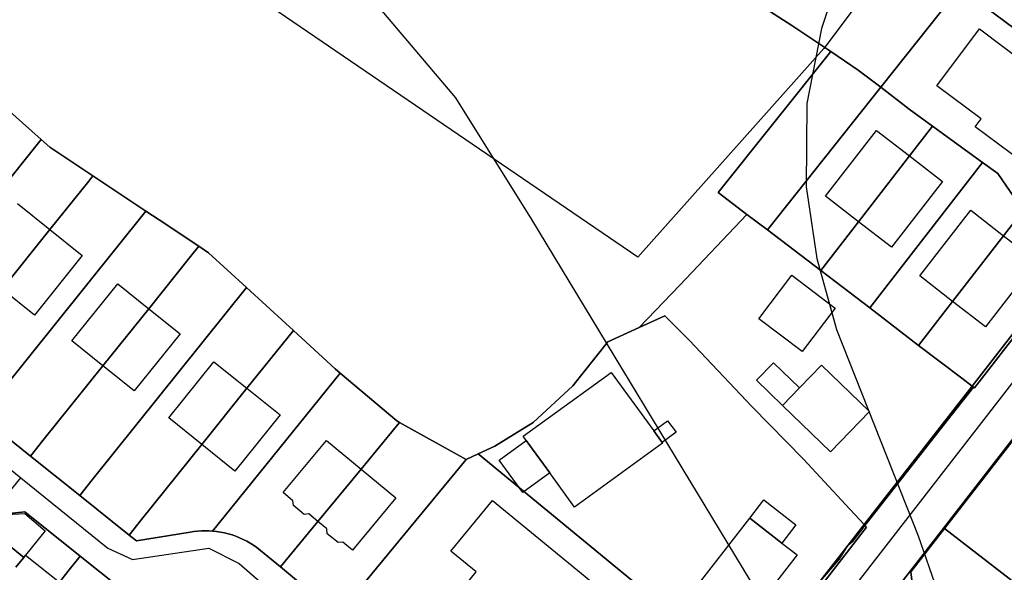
# Model space of a CAD drawing. Extents: x 577960 to 582939, y 6017202 to 6023066.
# Tile 58 of 217: x 578587 to 578735, y 6020836 to 6020920. Entities that reach past the tile are written whole.
import ezdxf

# ---------------------------------------------------------------- set-up
doc = ezdxf.new("R2010")
doc.units = 0
doc.header["$MEASUREMENT"] = 0
doc.linetypes.add('D', pattern=[0])
for name, color, linetype in [('LI__BAHNTR', 7, 'D'), ('LI__FLUR', 7, 'D'), ('LI__GEB', 7, 'Continuous'), ('LI__STRASSE', 7, 'Continuous')]:
    doc.layers.add(name, color=color, linetype=linetype)

msp = doc.modelspace()

# ---------------------------------------------------------------- linework, layer by layer
at = {"layer": 'LI__BAHNTR', "color": 250, "linetype": 'D', "true_color": 0x303030}
for p, q in [((578652.864, 6020907.792), (578634.372, 6020929.584)), ((578664.259, 6020889.5), (578652.864, 6020907.792)), ((578697.045, 6020835.321), (578664.259, 6020889.5))]:
    msp.add_line(p, q, dxfattribs=at)
at = {"layer": 'LI__FLUR', "color": 8, "linetype": 'D', "true_color": 0x808080}
for p, q in [((578703.29, 6020918.675), (578690.382, 6020926.978)), ((578690.382, 6020926.978), (578703.29, 6020918.675)), ((578716.632, 6020909.395), (578728.509, 6020924.306)), ((578728.509, 6020924.306), (578716.632, 6020909.395)), ((578759.038, 6020901.465), (578728.509, 6020924.306)), ((578728.509, 6020924.306), (578759.038, 6020901.465)), ((578709.123, 6020914.736), (578703.29, 6020918.675)), ((578703.29, 6020918.675), (578709.123, 6020914.736)), ((578692.233, 6020893.544), (578709.123, 6020914.736)), ((578709.123, 6020914.736), (578692.233, 6020893.544)), ((578709.123, 6020914.736), (578713.258, 6020911.944)), ((578713.258, 6020911.944), (578709.123, 6020914.736)), ((578713.258, 6020911.944), (578716.632, 6020909.395)), ((578716.632, 6020909.395), (578713.258, 6020911.944)), ((578699.639, 6020887.943), (578716.632, 6020909.395)), ((578716.632, 6020909.395), (578699.639, 6020887.943)), ((578716.632, 6020909.395), (578720.881, 6020906.056)), ((578720.881, 6020906.056), (578716.632, 6020909.395)), ((578590.579, 6020901.511), (578583.482, 6020907.858)), ((578583.482, 6020907.858), (578590.579, 6020901.511)), ((578720.881, 6020906.056), (578724.409, 6020903.507)), ((578724.409, 6020903.507), (578720.881, 6020906.056)), ((578720.961, 6020899.058), (578724.409, 6020903.507)), ((578724.409, 6020903.507), (578720.961, 6020899.058)), ((578724.409, 6020903.507), (578731.897, 6020898.089)), ((578731.897, 6020898.089), (578724.409, 6020903.507)), ((578568.628, 6020874.121), (578590.579, 6020901.511)), ((578590.579, 6020901.511), (578568.628, 6020874.121)), ((578590.579, 6020901.511), (578591.869, 6020900.361)), ((578591.869, 6020900.361), (578590.579, 6020901.511)), ((578591.869, 6020900.361), (578598.357, 6020896.052)), ((578598.357, 6020896.052), (578591.869, 6020900.361)), ((578713.314, 6020889.162), (578720.961, 6020899.058)), ((578720.961, 6020899.058), (578713.314, 6020889.162)), ((578731.897, 6020898.089), (578714.983, 6020876.207)), ((578714.983, 6020876.207), (578731.897, 6020898.089)), ((578734.226, 6020896.409), (578731.897, 6020898.089)), ((578731.897, 6020898.089), (578734.226, 6020896.409)), ((578598.357, 6020896.052), (578597.727, 6020895.273)), ((578597.727, 6020895.273), (578598.357, 6020896.052)), ((578598.357, 6020896.052), (578606.314, 6020890.774)), ((578606.314, 6020890.774), (578598.357, 6020896.052)), ((578736.695, 6020892.781), (578734.226, 6020896.409)), ((578734.226, 6020896.409), (578736.695, 6020892.781)), ((578597.727, 6020895.273), (578591.889, 6020887.986)), ((578591.889, 6020887.986), (578597.727, 6020895.273)), ((578696.554, 6020890.242), (578692.233, 6020893.544)), ((578692.233, 6020893.544), (578696.554, 6020890.242)), ((578735.066, 6020887.063), (578738.444, 6020891.431)), ((578738.444, 6020891.431), (578735.066, 6020887.063)), ((578606.314, 6020890.774), (578583.443, 6020862.246)), ((578583.443, 6020862.246), (578606.314, 6020890.774)), ((578608.303, 6020889.455), (578606.314, 6020890.774)), ((578606.314, 6020890.774), (578608.303, 6020889.455)), ((578686.454, 6020879.657), (578696.554, 6020890.242)), ((578696.554, 6020890.242), (578686.454, 6020879.657)), ((578696.554, 6020890.242), (578699.639, 6020887.943)), ((578699.639, 6020887.943), (578696.554, 6020890.242)), ((578614.251, 6020885.496), (578608.303, 6020889.455)), ((578608.303, 6020889.455), (578614.251, 6020885.496)), ((578707.636, 6020881.825), (578713.314, 6020889.162)), ((578713.314, 6020889.162), (578707.636, 6020881.825)), ((578591.889, 6020887.986), (578584.712, 6020879.029)), ((578584.712, 6020879.029), (578591.889, 6020887.986)), ((578707.636, 6020881.825), (578699.639, 6020887.943)), ((578699.639, 6020887.943), (578707.636, 6020881.825)), ((578727.429, 6020877.187), (578735.066, 6020887.063)), ((578735.066, 6020887.063), (578727.429, 6020877.187)), ((578613.001, 6020883.927), (578614.251, 6020885.496)), ((578614.251, 6020885.496), (578613.001, 6020883.927)), ((578614.251, 6020885.496), (578615.72, 6020884.516)), ((578615.72, 6020884.516), (578614.251, 6020885.496)), ((578730.342, 6020864.45), (578746.426, 6020885.197)), ((578746.426, 6020885.197), (578730.342, 6020864.45)), ((578606.734, 6020876.1), (578613.001, 6020883.927)), ((578613.001, 6020883.927), (578606.734, 6020876.1)), ((578615.72, 6020884.516), (578621.438, 6020879.278)), ((578621.438, 6020879.278), (578615.72, 6020884.516)), ((578730.688, 6020864.192), (578746.781, 6020884.963)), ((578746.781, 6020884.963), (578730.688, 6020864.192)), ((578714.983, 6020876.207), (578707.636, 6020881.825)), ((578707.636, 6020881.825), (578714.983, 6020876.207)), ((578621.438, 6020879.278), (578598.267, 6020850.37)), ((578598.267, 6020850.37), (578621.438, 6020879.278)), ((578627.316, 6020873.88), (578621.438, 6020879.278)), ((578621.438, 6020879.278), (578627.316, 6020873.88)), ((578680.386, 6020873.249), (578686.454, 6020879.657)), ((578686.454, 6020879.657), (578680.386, 6020873.249)), ((578722.321, 6020870.589), (578727.429, 6020877.187)), ((578727.429, 6020877.187), (578722.321, 6020870.589)), ((578599.857, 6020867.523), (578606.734, 6020876.1)), ((578606.734, 6020876.1), (578599.857, 6020867.523)), ((578680.386, 6020873.249), (578684.245, 6020875.019)), ((578684.245, 6020875.019), (578680.386, 6020873.249)), ((578684.245, 6020875.019), (578687.894, 6020871.36)), ((578687.894, 6020871.36), (578684.245, 6020875.019)), ((578714.983, 6020876.207), (578722.321, 6020870.589)), ((578722.321, 6020870.589), (578714.983, 6020876.207)), ((578628.456, 6020872.831), (578627.316, 6020873.88)), ((578627.316, 6020873.88), (578628.456, 6020872.831)), ((578628.456, 6020872.831), (578621.479, 6020864.134)), ((578621.479, 6020864.134), (578628.456, 6020872.831)), ((578634.704, 6020867.053), (578628.456, 6020872.831)), ((578628.456, 6020872.831), (578634.704, 6020867.053)), ((578675.678, 6020871.14), (578680.386, 6020873.249)), ((578680.386, 6020873.249), (578675.678, 6020871.14)), ((578670.41, 6020864.523), (578675.678, 6020871.14)), ((578675.678, 6020871.14), (578670.41, 6020864.523)), ((578687.894, 6020871.36), (578697.35, 6020861.374)), ((578697.35, 6020861.374), (578687.894, 6020871.36)), ((578722.321, 6020870.589), (578728.788, 6020865.641)), ((578728.788, 6020865.641), (578722.321, 6020870.589)), ((578590.86, 6020856.308), (578599.857, 6020867.523)), ((578599.857, 6020867.523), (578590.86, 6020856.308)), ((578745.849, 6020868.653), (578726.092, 6020843.162)), ((578726.092, 6020843.162), (578745.849, 6020868.653)), ((578745.967, 6020868.561), (578726.203, 6020843.076)), ((578726.203, 6020843.076), (578745.967, 6020868.561)), ((578618.21, 6020845.021), (578635.463, 6020866.413)), ((578635.463, 6020866.413), (578618.21, 6020845.021)), ((578635.463, 6020866.413), (578634.704, 6020867.053)), ((578634.704, 6020867.053), (578635.463, 6020866.413)), ((578643.97, 6020859.255), (578635.463, 6020866.413)), ((578635.463, 6020866.413), (578643.97, 6020859.255)), ((578664.433, 6020858.975), (578670.41, 6020864.523)), ((578670.41, 6020864.523), (578664.433, 6020858.975)), ((578728.788, 6020865.641), (578730.342, 6020864.45)), ((578730.342, 6020864.45), (578728.788, 6020865.641)), ((578621.479, 6020864.134), (578614.711, 6020855.697)), ((578614.711, 6020855.697), (578621.479, 6020864.134)), ((578730.342, 6020864.45), (578714.144, 6020843.66)), ((578714.144, 6020843.66), (578730.342, 6020864.45)), ((578726.609, 6020859.304), (578730.568, 6020864.282)), ((578730.568, 6020864.282), (578726.609, 6020859.304)), ((578730.568, 6020864.282), (578730.342, 6020864.45)), ((578730.342, 6020864.45), (578730.568, 6020864.282)), ((578730.568, 6020864.282), (578730.688, 6020864.192)), ((578730.688, 6020864.192), (578730.568, 6020864.282)), ((578697.35, 6020861.374), (578705.048, 6020853.466)), ((578705.048, 6020853.466), (578697.35, 6020861.374)), ((578581.564, 6020859.906), (578588.991, 6020853.959)), ((578588.991, 6020853.959), (578581.564, 6020859.906)), ((578638.622, 6020851.988), (578644.41, 6020859.006)), ((578644.41, 6020859.006), (578638.622, 6020851.988)), ((578644.41, 6020859.006), (578643.97, 6020859.255)), ((578643.97, 6020859.255), (578644.41, 6020859.006)), ((578644.41, 6020859.006), (578654.396, 6020853.437)), ((578654.396, 6020853.437), (578644.41, 6020859.006)), ((578658.675, 6020855.437), (578664.433, 6020858.975)), ((578664.433, 6020858.975), (578658.675, 6020855.437)), ((578722.251, 6020853.726), (578726.609, 6020859.304)), ((578726.609, 6020859.304), (578722.251, 6020853.726)), ((578588.991, 6020853.959), (578590.86, 6020856.308)), ((578590.86, 6020856.308), (578588.991, 6020853.959)), ((578614.711, 6020855.697), (578605.675, 6020844.432)), ((578605.675, 6020844.432), (578614.711, 6020855.697)), ((578654.396, 6020853.437), (578656.216, 6020854.287)), ((578656.216, 6020854.287), (578654.396, 6020853.437)), ((578656.216, 6020854.287), (578658.675, 6020855.437)), ((578658.675, 6020855.437), (578656.216, 6020854.287)), ((578696.272, 6020821.319), (578656.216, 6020854.287)), ((578656.216, 6020854.287), (578696.272, 6020821.319)), ((578596.388, 6020848.031), (578588.991, 6020853.959)), ((578588.991, 6020853.959), (578596.388, 6020848.031)), ((578654.396, 6020853.437), (578635.184, 6020830.167)), ((578635.184, 6020830.167), (578654.396, 6020853.437)), ((578705.048, 6020853.466), (578711.355, 6020846.679)), ((578711.355, 6020846.679), (578705.048, 6020853.466)), ((578714.264, 6020843.51), (578722.251, 6020853.726)), ((578722.251, 6020853.726), (578714.264, 6020843.51)), ((578632.125, 6020844.131), (578638.622, 6020851.988)), ((578638.622, 6020851.988), (578632.125, 6020844.131)), ((578598.267, 6020850.37), (578596.388, 6020848.031)), ((578596.388, 6020848.031), (578598.267, 6020850.37)), ((578596.388, 6020848.031), (578603.806, 6020842.093)), ((578603.806, 6020842.093), (578596.388, 6020848.031)), ((578588.161, 6020845.592), (578585.352, 6020845.282)), ((578585.352, 6020845.282), (578588.161, 6020845.592)), ((578596.468, 6020838.934), (578588.161, 6020845.592)), ((578588.161, 6020845.592), (578596.468, 6020838.934)), ((578711.355, 6020846.679), (578714.144, 6020843.66)), ((578714.144, 6020843.66), (578711.355, 6020846.679)), ((578605.675, 6020844.432), (578603.806, 6020842.093)), ((578603.806, 6020842.093), (578605.675, 6020844.432)), ((578616.331, 6020842.682), (578618.21, 6020845.021)), ((578618.21, 6020845.021), (578616.331, 6020842.682)), ((578626.507, 6020837.314), (578632.125, 6020844.131)), ((578632.125, 6020844.131), (578626.507, 6020837.314)), ((578604.895, 6020841.213), (578612.962, 6020842.542)), ((578612.962, 6020842.542), (578604.895, 6020841.213)), ((578612.962, 6020842.542), (578613.519, 6020842.624)), ((578613.519, 6020842.624), (578612.962, 6020842.542)), ((578613.519, 6020842.624), (578614.08, 6020842.682)), ((578614.08, 6020842.682), (578613.519, 6020842.624)), ((578614.08, 6020842.682), (578614.642, 6020842.717)), ((578614.642, 6020842.717), (578614.08, 6020842.682)), ((578614.642, 6020842.717), (578615.205, 6020842.729)), ((578615.205, 6020842.729), (578614.642, 6020842.717)), ((578615.205, 6020842.729), (578615.769, 6020842.717)), ((578615.769, 6020842.717), (578615.205, 6020842.729)), ((578615.769, 6020842.717), (578616.331, 6020842.682)), ((578616.331, 6020842.682), (578615.769, 6020842.717)), ((578616.331, 6020842.682), (578616.925, 6020842.616)), ((578616.925, 6020842.616), (578616.331, 6020842.682)), ((578616.925, 6020842.616), (578617.515, 6020842.524)), ((578617.515, 6020842.524), (578616.925, 6020842.616)), ((578617.515, 6020842.524), (578618.101, 6020842.407)), ((578618.101, 6020842.407), (578617.515, 6020842.524)), ((578618.101, 6020842.407), (578618.681, 6020842.264)), ((578618.681, 6020842.264), (578618.101, 6020842.407)), ((578689.564, 6020811.113), (578714.474, 6020843.27)), ((578714.474, 6020843.27), (578689.564, 6020811.113)), ((578714.144, 6020843.66), (578711.725, 6020840.541)), ((578711.725, 6020840.541), (578714.144, 6020843.66)), ((578714.264, 6020843.51), (578712.435, 6020841.151)), ((578712.435, 6020841.151), (578714.264, 6020843.51)), ((578714.144, 6020843.66), (578714.264, 6020843.51)), ((578714.264, 6020843.51), (578714.144, 6020843.66)), ((578714.474, 6020843.27), (578714.264, 6020843.51)), ((578714.264, 6020843.51), (578714.474, 6020843.27)), ((578726.092, 6020843.162), (578721.107, 6020836.73)), ((578721.107, 6020836.73), (578726.092, 6020843.162)), ((578726.203, 6020843.076), (578721.13, 6020836.551)), ((578721.13, 6020836.551), (578726.203, 6020843.076)), ((578726.203, 6020843.076), (578760.863, 6020816.216)), ((578760.863, 6020816.216), (578726.203, 6020843.076)), ((578603.806, 6020842.093), (578604.895, 6020841.213)), ((578604.895, 6020841.213), (578603.806, 6020842.093)), ((578618.681, 6020842.264), (578619.255, 6020842.096)), ((578619.255, 6020842.096), (578618.681, 6020842.264)), ((578619.255, 6020842.096), (578619.82, 6020841.903)), ((578619.82, 6020841.903), (578619.255, 6020842.096)), ((578619.82, 6020841.903), (578620.376, 6020841.683)), ((578620.376, 6020841.683), (578619.82, 6020841.903)), ((578620.376, 6020841.683), (578620.922, 6020841.439)), ((578620.922, 6020841.439), (578620.376, 6020841.683)), ((578620.922, 6020841.439), (578621.456, 6020841.17)), ((578621.456, 6020841.17), (578620.922, 6020841.439)), ((578621.456, 6020841.17), (578621.977, 6020840.877)), ((578621.977, 6020840.877), (578621.456, 6020841.17)), ((578621.977, 6020840.877), (578622.485, 6020840.561)), ((578622.485, 6020840.561), (578621.977, 6020840.877)), ((578712.435, 6020841.151), (578711.725, 6020840.541)), ((578711.725, 6020840.541), (578712.435, 6020841.151)), ((578622.485, 6020840.561), (578622.978, 6020840.223)), ((578622.978, 6020840.223), (578622.485, 6020840.561)), ((578622.978, 6020840.223), (578626.507, 6020837.314)), ((578626.507, 6020837.314), (578622.978, 6020840.223)), ((578711.555, 6020840.311), (578707.507, 6020835.104)), ((578707.507, 6020835.104), (578711.555, 6020840.311)), ((578711.555, 6020840.311), (578710.366, 6020838.422)), ((578710.366, 6020838.422), (578711.555, 6020840.311)), ((578711.725, 6020840.541), (578711.555, 6020840.311)), ((578711.555, 6020840.311), (578711.725, 6020840.541)), ((578594.589, 6020836.595), (578596.468, 6020838.934)), ((578596.468, 6020838.934), (578594.589, 6020836.595)), ((578602.586, 6020834.026), (578596.468, 6020838.934)), ((578596.468, 6020838.934), (578602.586, 6020834.026)), ((578710.366, 6020838.422), (578707.507, 6020835.104)), ((578707.507, 6020835.104), (578710.366, 6020838.422)), ((578593.33, 6020835.026), (578594.589, 6020836.595)), ((578594.589, 6020836.595), (578593.33, 6020835.026)), ((578635.184, 6020830.167), (578626.507, 6020837.314)), ((578626.507, 6020837.314), (578635.184, 6020830.167)), ((578721.107, 6020836.73), (578698.061, 6020806.995)), ((578698.061, 6020806.995), (578721.107, 6020836.73)), ((578721.13, 6020836.551), (578721.563, 6020833.182)), ((578721.563, 6020833.182), (578721.13, 6020836.551))]:
    msp.add_line(p, q, dxfattribs=at)
at = {"layer": 'LI__GEB', "color": 5, "linetype": 'D', "true_color": 0x0000ff}
for p, q in [((578725.049, 6020909.604), (578731.456, 6020918.131)), ((578731.456, 6020918.131), (578738.594, 6020912.773)), ((578731.697, 6020904.606), (578725.049, 6020909.604)), ((578730.817, 6020903.447), (578731.697, 6020904.606)), ((578737.814, 6020898.218), (578730.817, 6020903.447)), ((578708.356, 6020892.991), (578716.022, 6020902.877)), ((578716.022, 6020902.877), (578720.961, 6020899.058)), ((578713.314, 6020889.162), (578720.961, 6020899.058)), ((578720.961, 6020899.058), (578713.314, 6020889.162)), ((578720.961, 6020899.058), (578725.919, 6020895.23)), ((578725.919, 6020895.23), (578718.262, 6020885.334)), ((578713.314, 6020889.162), (578708.356, 6020892.991)), ((578587.021, 6020891.884), (578591.889, 6020887.986)), ((578722.501, 6020881.015), (578730.137, 6020890.911)), ((578730.137, 6020890.911), (578735.066, 6020887.063)), ((578718.262, 6020885.334), (578713.314, 6020889.162)), ((578584.712, 6020879.029), (578591.889, 6020887.986)), ((578591.889, 6020887.986), (578584.712, 6020879.029)), ((578591.889, 6020887.986), (578596.767, 6020884.077)), ((578735.066, 6020887.063), (578727.429, 6020877.187)), ((578727.429, 6020877.187), (578735.066, 6020887.063)), ((578735.066, 6020887.063), (578739.994, 6020883.244)), ((578596.767, 6020884.077), (578589.59, 6020875.121)), ((578739.994, 6020883.244), (578732.357, 6020873.368)), ((578698.35, 6020874.588), (578703.308, 6020881.116)), ((578703.308, 6020881.116), (578709.805, 6020876.178)), ((578727.429, 6020877.187), (578722.501, 6020881.015)), ((578595.188, 6020871.282), (578602.085, 6020879.848)), ((578602.085, 6020879.848), (578606.734, 6020876.1)), ((578589.59, 6020875.121), (578584.712, 6020879.029)), ((578732.357, 6020873.368), (578727.429, 6020877.187)), ((578606.734, 6020876.1), (578599.857, 6020867.523)), ((578599.857, 6020867.523), (578606.734, 6020876.1)), ((578606.734, 6020876.1), (578611.432, 6020872.321)), ((578709.805, 6020876.178), (578704.847, 6020869.66)), ((578704.847, 6020869.66), (578698.35, 6020874.588)), ((578611.432, 6020872.321), (578604.545, 6020863.755)), ((578599.857, 6020867.523), (578595.188, 6020871.282)), ((578604.545, 6020863.755), (578599.857, 6020867.523)), ((578609.733, 6020859.686), (578616.52, 6020868.113)), ((578616.52, 6020868.113), (578621.479, 6020864.134)), ((578698, 6020865.342), (578700.519, 6020867.971)), ((578700.519, 6020867.971), (578704.428, 6020864.182)), ((578704.428, 6020864.182), (578707.716, 6020867.631)), ((578707.716, 6020867.631), (578714.934, 6020860.663)), ((578662.938, 6020856.921), (578676.15, 6020866.53)), ((578676.15, 6020866.53), (578682.56, 6020857.729)), ((578701.909, 6020861.553), (578698, 6020865.342)), ((578621.479, 6020864.134), (578614.711, 6020855.697)), ((578614.711, 6020855.697), (578621.479, 6020864.134)), ((578621.479, 6020864.134), (578626.457, 6020860.145)), ((578704.428, 6020864.182), (578701.909, 6020861.553)), ((578701.909, 6020861.553), (578704.428, 6020864.182)), ((578709.096, 6020854.606), (578701.909, 6020861.553)), ((578626.457, 6020860.145), (578619.679, 6020851.709)), ((578714.934, 6020860.663), (578709.096, 6020854.606)), ((578614.711, 6020855.697), (578609.733, 6020859.686)), ((578682.56, 6020857.729), (578684.645, 6020859.259)), ((578684.645, 6020859.259), (578685.921, 6020857.543)), ((578682.56, 6020857.729), (578683.826, 6020855.989)), ((578683.826, 6020855.989), (578682.56, 6020857.729)), ((578685.921, 6020857.543), (578683.826, 6020855.989)), ((578619.679, 6020851.709), (578614.711, 6020855.697)), ((578626.927, 6020848.46), (578633.434, 6020856.297)), ((578633.434, 6020856.297), (578638.622, 6020851.988)), ((578659.327, 6020853.34), (578663.39, 6020856.299)), ((578663.39, 6020856.299), (578662.938, 6020856.921)), ((578666.931, 6020851.418), (578663.39, 6020856.299)), ((578663.39, 6020856.299), (578666.931, 6020851.418)), ((578683.885, 6020855.909), (578670.653, 6020846.287)), ((578683.826, 6020855.989), (578683.885, 6020855.909)), ((578662.878, 6020848.456), (578659.327, 6020853.34)), ((578632.125, 6020844.131), (578638.622, 6020851.988)), ((578638.622, 6020851.988), (578632.125, 6020844.131)), ((578638.622, 6020851.988), (578643.811, 6020847.68)), ((578666.931, 6020851.418), (578662.878, 6020848.456)), ((578670.653, 6020846.287), (578666.931, 6020851.418)), ((578628.396, 6020847.23), (578626.927, 6020848.46)), ((578628.456, 6020846.511), (578628.396, 6020847.23)), ((578643.811, 6020847.68), (578637.323, 6020839.813)), ((578652.088, 6020839.673), (578658.345, 6020847.29)), ((578658.345, 6020847.29), (578679.418, 6020829.986)), ((578696.971, 6020844.63), (578699.1, 6020847.365)), ((578699.1, 6020847.365), (578703.904, 6020843.628)), ((578630.076, 6020845.171), (578628.456, 6020846.511)), ((578630.775, 6020845.251), (578630.076, 6020845.171)), ((578632.125, 6020844.131), (578630.775, 6020845.251)), ((578633.454, 6020843.022), (578632.125, 6020844.131)), ((578687.515, 6020832.485), (578696.971, 6020844.63)), ((578701.766, 6020840.888), (578696.971, 6020844.63)), ((578696.971, 6020844.63), (578701.766, 6020840.888)), ((578633.534, 6020842.282), (578633.454, 6020843.022)), ((578703.904, 6020843.628), (578701.766, 6020840.888)), ((578635.164, 6020840.943), (578633.534, 6020842.282)), ((578635.864, 6020841.023), (578635.164, 6020840.943)), ((578637.323, 6020839.813), (578635.864, 6020841.023)), ((578701.766, 6020840.888), (578704.068, 6020839.092)), ((578585.512, 6020840.714), (578587.982, 6020838.734)), ((578655.896, 6020836.544), (578652.088, 6020839.673)), ((578587.982, 6020838.734), (578586.792, 6020837.245)), ((578586.792, 6020837.245), (578587.982, 6020838.734)), ((578587.982, 6020838.734), (578588.261, 6020839.084)), ((578588.261, 6020839.084), (578593.33, 6020835.026)), ((578704.068, 6020839.092), (578694.662, 6020827.027)), ((578646.19, 6020824.769), (578655.896, 6020836.544))]:
    msp.add_line(p, q, dxfattribs=at)
at = {"layer": 'LI__GEB', "color": 5, "linetype": 'D', "true_color": 0x0100ff}
for p, q in [((578585.422, 6020845.152), (578588.121, 6020845.312)), ((578588.121, 6020845.312), (578591.21, 6020842.743)), ((578591.21, 6020842.743), (578588.261, 6020839.084)), ((578587.982, 6020838.734), (578585.512, 6020840.714)), ((578588.261, 6020839.084), (578587.982, 6020838.734))]:
    msp.add_line(p, q, dxfattribs=at)
at = {"layer": 'LI__STRASSE', "color": 251, "linetype": 'D', "true_color": 0x656464}
for p, q in [((578680.177, 6020883.825), (578534.429, 6020983.391)), ((578732.836, 6020948.189), (578708.066, 6020915.212)), ((578703.869, 6020822.948), (578785.245, 6020927.961)), ((578708.066, 6020915.212), (578680.177, 6020883.825)), ((578545.785, 6020884.399), (578587.52, 6020850.679)), ((578567.769, 6020826.339), (578587.52, 6020850.679)), ((578587.52, 6020850.679), (578600.597, 6020840.113)), ((578600.597, 6020840.113), (578604.316, 6020838.394)), ((578604.316, 6020838.394), (578615.752, 6020840.113)), ((578615.752, 6020840.113), (578620.32, 6020837.824)), ((578620.32, 6020837.824), (578632.056, 6020827.586))]:
    msp.add_line(p, q, dxfattribs=at)
at = {"layer": 'LI__STRASSE', "color": 251, "linetype": 'D', "true_color": 0x646464}
for p, q in [((578709.854, 6020924.495), (578707.725, 6020918.196)), ((578707.725, 6020918.196), (578705.555, 6020906.911)), ((578705.555, 6020906.911), (578705.445, 6020894.397)), ((578705.445, 6020894.397), (578707.023, 6020883.649)), ((578707.023, 6020883.649), (578709.986, 6020872.96)), ((578709.986, 6020872.96), (578722.263, 6020841.951)), ((578722.263, 6020841.951), (578725.107, 6020833.765))]:
    msp.add_line(p, q, dxfattribs=at)

doc.saveas('drawing.dxf')
